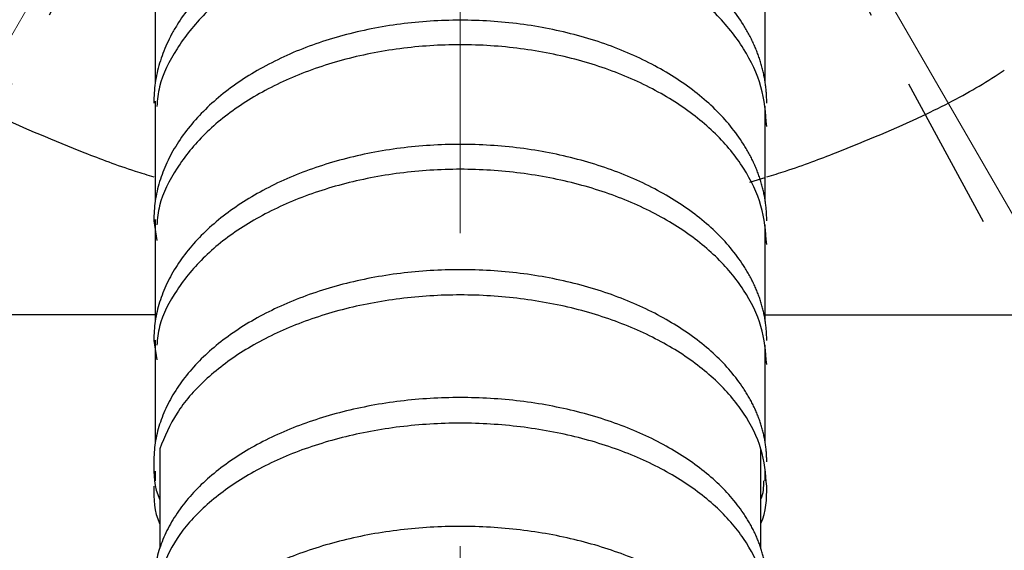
# Model space of a CAD drawing. Header units: millimetres. Extents: x 559 to 1365, y 424 to 1103.
# Tile 67 of 78: x 1161.18 to 1169.16, y 996.58 to 1000.88. Entities that reach past the tile are written whole.
import ezdxf

# ---------------------------------------------------------------- set-up
doc = ezdxf.new("R2010")
doc.units = ezdxf.units.MM
for name, pattern in [('ACISOTGL', [3, 2, -1]), ('CENTERX2', [20.32, 12.7, -2.54, 2.54, -2.54]), ('HIDDEN', [1.905, 1.27, -0.635])]:
    doc.linetypes.add(name, pattern=pattern)
doc.layers.add('虚线层', color=7, linetype='HIDDEN', lineweight=25)

msp = doc.modelspace()

# ---------------------------------------------------------------- linework, layer by layer
at = {"color": 7, "linetype": 'CENTERX2', "lineweight": 18}
msp.add_line((1164.7511, 1072.808), (1164.7511, 915.1091), dxfattribs=at)
at = {"color": 7, "linetype": 'Continuous', "lineweight": 18}
for q in [(1138.4623, 961.5229), (1204.6937, 937.8738)]:
    msp.add_line((1164.7511, 1007.0564), q, dxfattribs=at)
at = {"color": 7, "linetype": 'HIDDEN', "lineweight": 25}
msp.add_line((1164.7511, 1007.0564), (1190.2094, 960.1679), dxfattribs=at)
at = {"color": 7, "linetype": 'Continuous', "lineweight": 25}
for p, q in [((1162.2774, 1001.1239), (1162.2774, 1000.3681)), ((1167.2248, 1000.3681), (1167.2248, 1001.1239)), ((1162.2774, 1000.2202), (1162.2774, 1000.0402)), ((1162.2774, 1000.1776), (1162.2774, 999.4097)), ((1167.2248, 999.4097), (1167.2248, 1000.1776)), ((1167.2248, 1000.0949), (1167.2248, 1000.1232)), ((1167.1008, 999.5618), (1167.2248, 999.6007)), ((1162.2655, 999.2488), (1162.2894, 999.0885)), ((1162.2774, 999.2578), (1162.2774, 999.0878)), ((1162.2774, 999.2162), (1162.2774, 998.4358)), ((1167.2248, 998.4358), (1167.2248, 999.2162)), ((1167.2248, 999.135), (1167.2248, 999.1693)), ((1162.2655, 998.2785), (1162.2895, 998.1219)), ((1162.2774, 998.2798), (1162.2774, 998.1212)), ((1162.2774, 998.2394), (1162.2774, 997.4478)), ((1167.2248, 997.4478), (1167.2248, 998.2394)), ((1167.2248, 998.16), (1167.2248, 998.2009)), ((1162.3134, 997.3987), (1162.3134, 996.5921)), ((1167.1887, 996.5921), (1167.1887, 997.3987)), ((1162.2774, 997.2176), (1162.2774, 997.1395)), ((1167.2248, 997.1395), (1167.2248, 997.2176))]:
    msp.add_line(p, q, dxfattribs=at)
at = {"color": 7, "linetype": 'Continuous', "lineweight": 18}
for radius, start, end in [(123.0653, 318, 222), (114.28, 316.394071, 223.605929)]:
    msp.add_arc((1164.7511, 946.3451), radius, start, end, dxfattribs=at)
at = {"color": 7, "linetype": 'Continuous', "lineweight": 25}
for points, knots in [([(1167.2367, 1000.2039), (1167.2365, 1000.2176), (1167.2362, 1000.2449), (1167.234, 1000.2858), (1167.2303, 1000.3266), (1167.2251, 1000.3671), (1167.2185, 1000.4074), (1167.2103, 1000.4476), (1167.2007, 1000.4875), (1167.1897, 1000.5273), (1167.1771, 1000.5668), (1167.163, 1000.6062), (1167.1475, 1000.6454), (1167.1305, 1000.6844), (1167.112, 1000.7232), (1167.092, 1000.7618), (1167.0706, 1000.8002), (1167.025, 1000.8762), (1166.9468, 1000.9869), (1166.8215, 1001.1264), (1166.676, 1001.257), (1166.4572, 1001.4175), (1166.1414, 1001.5914), (1165.7084, 1001.7447), (1165.2394, 1001.8406), (1164.7511, 1001.8717), (1164.2628, 1001.8406), (1163.7938, 1001.7448), (1163.3608, 1001.5914), (1163.045, 1001.4175), (1162.8261, 1001.2569), (1162.6806, 1001.1264), (1162.5554, 1000.9868), (1162.4684, 1000.8638), (1162.4095, 1000.7621), (1162.371, 1000.6846), (1162.3384, 1000.6064), (1162.3118, 1000.5274), (1162.291, 1000.4476), (1162.2763, 1000.3671), (1162.2671, 1000.2857), (1162.266, 1000.2312), (1162.2655, 1000.2039)], [0, 0, 0, 0, 0.007901, 0.015768, 0.023607, 0.031422, 0.039219, 0.047001, 0.054774, 0.062543, 0.070312, 0.078086, 0.08587, 0.09367, 0.101489, 0.109333, 0.117206, 0.125113, 0.156532, 0.187645, 0.218758, 0.250178, 0.312601, 0.375091, 0.437514, 0.500004, 0.562494, 0.624918, 0.687371, 0.749832, 0.78125, 0.812364, 0.843478, 0.874896, 0.890673, 0.906333, 0.921914, 0.937456, 0.952996, 0.968575, 0.98423, 1, 1, 1, 1]), ([(1167.2367, 1000.0143), (1167.2276, 1000.1221), (1167.2093, 1000.3376), (1167.0619, 1000.6485), (1166.8337, 1000.9352), (1166.5238, 1001.1867), (1166.1465, 1001.3936), (1165.7141, 1001.5481), (1165.2427, 1001.6434), (1164.7511, 1001.6766), (1164.2594, 1001.6434), (1163.7881, 1001.5481), (1163.3556, 1001.3936), (1162.9785, 1001.1867), (1162.6679, 1000.9353), (1162.4423, 1000.6483), (1162.3118, 1000.3907), (1162.295, 1000.23), (1162.2894, 1000.1769)], [0, 0, 0, 0, 0.064359, 0.128711, 0.193066, 0.257419, 0.321749, 0.386285, 0.451205, 0.516285, 0.581366, 0.646286, 0.710821, 0.775152, 0.839504, 0.903859, 0.968211, 1, 1, 1, 1]), ([(1167.2367, 999.2485), (1167.2365, 999.2619), (1167.2362, 999.2888), (1167.234, 999.3289), (1167.2303, 999.3689), (1167.2251, 999.4087), (1167.2185, 999.4483), (1167.2103, 999.4877), (1167.2007, 999.5269), (1167.1897, 999.566), (1167.1771, 999.6048), (1167.163, 999.6434), (1167.1475, 999.6819), (1167.1305, 999.7202), (1167.112, 999.7582), (1167.092, 999.7961), (1167.0706, 999.8338), (1167.025, 999.9084), (1166.9468, 1000.0171), (1166.8215, 1000.1541), (1166.676, 1000.2823), (1166.4572, 1000.4398), (1166.1414, 1000.6105), (1165.7084, 1000.761), (1165.2394, 1000.8552), (1164.7511, 1000.8857), (1164.2628, 1000.8551), (1163.7938, 1000.7611), (1163.3608, 1000.6105), (1163.045, 1000.4398), (1162.8261, 1000.2822), (1162.6806, 1000.154), (1162.5554, 1000.0171), (1162.4684, 999.8963), (1162.4095, 999.7964), (1162.371, 999.7204), (1162.3384, 999.6436), (1162.3118, 999.5661), (1162.291, 999.4878), (1162.2763, 999.4087), (1162.2671, 999.3288), (1162.266, 999.2753), (1162.2655, 999.2485)], [0, 0, 0, 0, 0.007901, 0.015768, 0.023607, 0.031423, 0.039219, 0.047001, 0.054774, 0.062543, 0.070312, 0.078086, 0.085871, 0.09367, 0.101489, 0.109333, 0.117206, 0.125113, 0.156532, 0.187645, 0.218758, 0.250178, 0.312601, 0.375091, 0.437513, 0.500004, 0.562494, 0.624918, 0.687371, 0.749832, 0.78125, 0.812364, 0.843478, 0.874896, 0.890673, 0.906333, 0.921914, 0.937456, 0.952996, 0.968575, 0.98423, 1, 1, 1, 1]), ([(1167.2367, 999.0559), (1167.2276, 999.1617), (1167.2093, 999.3732), (1167.0619, 999.6783), (1166.8337, 999.9598), (1166.5238, 1000.2066), (1166.1465, 1000.4097), (1165.7141, 1000.5613), (1165.2427, 1000.6549), (1164.7511, 1000.6875), (1164.2594, 1000.6549), (1163.7881, 1000.5613), (1163.3556, 1000.4097), (1162.9785, 1000.2066), (1162.6679, 999.9599), (1162.4423, 999.6781), (1162.3118, 999.4253), (1162.295, 999.2676), (1162.2894, 999.2155)], [0, 0, 0, 0, 0.064359, 0.128711, 0.193066, 0.257419, 0.321749, 0.386285, 0.451205, 0.516285, 0.581366, 0.646286, 0.710821, 0.775152, 0.839504, 0.903859, 0.968211, 1, 1, 1, 1]), ([(1160.3387, 1000.4702), (1160.405, 1000.4274), (1160.5965, 1000.3036), (1161.0236, 1000.0801), (1161.5716, 999.8504), (1162.0032, 999.6854), (1162.2141, 999.6203), (1162.2655, 999.6044)], [0, 0, 0, 0, 0.147411, 0.4261134, 0.7713937, 0.9443393, 1, 1, 1, 1]), ([(1167.2367, 999.6044), (1167.2877, 999.6202), (1167.498, 999.6851), (1167.9298, 999.8501), (1168.4781, 1000.0799), (1168.9057, 1000.3036), (1169.0972, 1000.4274), (1169.1634, 1000.4702)], [0, 0, 0, 0, 0.055337, 0.227942, 0.573896, 0.852595, 1, 1, 1, 1]), ([(1167.2367, 998.2782), (1167.2365, 998.2914), (1167.2362, 998.3176), (1167.234, 998.3568), (1167.2303, 998.3959), (1167.2251, 998.4348), (1167.2185, 998.4735), (1167.2103, 998.512), (1167.2007, 998.5503), (1167.1897, 998.5885), (1167.1771, 998.6264), (1167.163, 998.6642), (1167.1475, 998.7017), (1167.1305, 998.7391), (1167.112, 998.7763), (1167.092, 998.8134), (1167.0706, 998.8502), (1167.025, 998.9231), (1166.9468, 999.0292), (1166.8216, 999.1631), (1166.676, 999.2883), (1166.4571, 999.4423), (1166.1414, 999.6091), (1165.7083, 999.7563), (1165.2394, 999.8482), (1164.7511, 999.8781), (1164.2628, 999.8482), (1163.7938, 999.7562), (1163.3607, 999.6092), (1163.045, 999.4424), (1162.8262, 999.2884), (1162.6806, 999.1632), (1162.5554, 999.0293), (1162.4685, 998.9113), (1162.4095, 998.8137), (1162.371, 998.7394), (1162.3384, 998.6644), (1162.3118, 998.5886), (1162.291, 998.512), (1162.2763, 998.4348), (1162.2671, 998.3567), (1162.266, 998.3045), (1162.2655, 998.2782)], [0, 0, 0, 0, 0.007901, 0.015769, 0.023608, 0.031424, 0.03922, 0.047003, 0.054775, 0.062544, 0.070313, 0.078087, 0.085871, 0.09367, 0.101489, 0.109333, 0.117206, 0.125113, 0.156523, 0.187635, 0.218751, 0.250178, 0.312628, 0.375091, 0.437503, 0.500005, 0.562487, 0.624918, 0.687399, 0.749831, 0.781244, 0.812354, 0.843469, 0.874896, 0.890673, 0.906333, 0.921915, 0.937456, 0.952997, 0.968576, 0.984231, 1, 1, 1, 1]), ([(1167.2367, 998.0827), (1167.2276, 998.186), (1167.2093, 998.3928), (1167.0619, 998.6908), (1166.8337, 998.9659), (1166.5238, 999.207), (1166.1465, 999.4054), (1165.7141, 999.5535), (1165.2427, 999.6449), (1164.7511, 999.6768), (1164.2594, 999.6449), (1163.7881, 999.5535), (1163.3556, 999.4054), (1162.9785, 999.207), (1162.6679, 998.9659), (1162.4423, 998.6906), (1162.3118, 998.4436), (1162.295, 998.2895), (1162.2894, 998.2386)], [0, 0, 0, 0, 0.0643591, 0.1287112, 0.1930659, 0.2574187, 0.321749, 0.3862847, 0.4512047, 0.5162852, 0.5813656, 0.6462856, 0.7108214, 0.7751516, 0.8395044, 0.9038592, 0.9682113, 1, 1, 1, 1]), ([(1167.2367, 997.2934), (1167.2365, 997.3063), (1167.2362, 997.332), (1167.234, 997.3704), (1167.2303, 997.4087), (1167.2251, 997.4469), (1167.2185, 997.4848), (1167.2103, 997.5225), (1167.2007, 997.5601), (1167.1897, 997.5975), (1167.1771, 997.6347), (1167.163, 997.6717), (1167.1475, 997.7085), (1167.1305, 997.7452), (1167.112, 997.7817), (1167.092, 997.8179), (1167.0706, 997.8541), (1167.025, 997.9255), (1166.9468, 998.0296), (1166.8216, 998.1607), (1166.676, 998.2835), (1166.4571, 998.4345), (1166.1414, 998.598), (1165.7083, 998.7422), (1165.2394, 998.8323), (1164.7511, 998.8616), (1164.2628, 998.8324), (1163.7938, 998.7422), (1163.3607, 998.598), (1163.045, 998.4346), (1162.8262, 998.2836), (1162.6806, 998.1609), (1162.5554, 998.0297), (1162.4685, 997.9139), (1162.4095, 997.8183), (1162.371, 997.7454), (1162.3384, 997.6719), (1162.3118, 997.5976), (1162.291, 997.5226), (1162.2763, 997.4468), (1162.2671, 997.3703), (1162.266, 997.3191), (1162.2655, 997.2934)], [0, 0, 0, 0, 0.007901, 0.015769, 0.023608, 0.031424, 0.03922, 0.047003, 0.054776, 0.062544, 0.070313, 0.078087, 0.085871, 0.09367, 0.101489, 0.109333, 0.117206, 0.125113, 0.156523, 0.187635, 0.218751, 0.250178, 0.312628, 0.375091, 0.437503, 0.500005, 0.562488, 0.624918, 0.6874, 0.749831, 0.781243, 0.812353, 0.843469, 0.874896, 0.890673, 0.906333, 0.921915, 0.937456, 0.952997, 0.968576, 0.984231, 1, 1, 1, 1]), ([(1167.2367, 997.095), (1167.2276, 997.1963), (1167.2093, 997.3989), (1167.0619, 997.691), (1166.8337, 997.9606), (1166.5238, 998.1969), (1166.1465, 998.3914), (1165.7141, 998.5365), (1165.2427, 998.6261), (1164.7511, 998.6574), (1164.2594, 998.6261), (1163.788, 998.5365), (1163.3558, 998.3914), (1162.978, 998.1969), (1162.6699, 997.9604), (1162.4353, 997.6921), (1162.3541, 997.4963), (1162.3137, 997.3987)], [0, 0, 0, 0, 0.066499, 0.132991, 0.199485, 0.265978, 0.332447, 0.399128, 0.466207, 0.533451, 0.600695, 0.667774, 0.734455, 0.800924, 0.867417, 0.933911, 1, 1, 1, 1]), ([(1167.2367, 996.2943), (1167.2365, 996.3068), (1167.2362, 996.3319), (1167.234, 996.3695), (1167.2303, 996.4068), (1167.2251, 996.444), (1167.2185, 996.481), (1167.2103, 996.5178), (1167.2007, 996.5545), (1167.1897, 996.5909), (1167.1771, 996.6272), (1167.163, 996.6633), (1167.1475, 996.6992), (1167.1305, 996.735), (1167.112, 996.7706), (1167.092, 996.806), (1167.0706, 996.8412), (1167.025, 996.9109), (1166.9468, 997.0124), (1166.8216, 997.1404), (1166.676, 997.2601), (1166.4571, 997.4074), (1166.1414, 997.5669), (1165.7084, 997.7076), (1165.2394, 997.7955), (1164.7511, 997.824), (1164.2628, 997.7955), (1163.7938, 997.7075), (1163.3607, 997.5669), (1163.045, 997.4075), (1162.8262, 997.2602), (1162.6806, 997.1405), (1162.5554, 997.0125), (1162.4685, 996.8996), (1162.4095, 996.8063), (1162.371, 996.7352), (1162.3384, 996.6635), (1162.3118, 996.591), (1162.291, 996.5179), (1162.2763, 996.444), (1162.2671, 996.3693), (1162.266, 996.3194), (1162.2655, 996.2943)], [0, 0, 0, 0, 0.007901, 0.015769, 0.023608, 0.031424, 0.039221, 0.047003, 0.054776, 0.062544, 0.070313, 0.078087, 0.085871, 0.09367, 0.101489, 0.109333, 0.117206, 0.125113, 0.156523, 0.187635, 0.218751, 0.250178, 0.312628, 0.375091, 0.437502, 0.500005, 0.562488, 0.624918, 0.6874, 0.749831, 0.781243, 0.812353, 0.843469, 0.874896, 0.890673, 0.906333, 0.921915, 0.937456, 0.952997, 0.968575, 0.98423, 1, 1, 1, 1]), ([(1167.2367, 996.0931), (1167.2276, 996.1919), (1167.2093, 996.3895), (1167.0619, 996.6744), (1166.8337, 996.9373), (1166.5238, 997.1678), (1166.1465, 997.3575), (1165.7141, 997.499), (1165.2427, 997.5864), (1164.7511, 997.6169), (1164.2594, 997.5864), (1163.788, 997.499), (1163.3558, 997.3575), (1162.978, 997.1678), (1162.6699, 996.9371), (1162.4353, 996.6754), (1162.3541, 996.4845), (1162.3137, 996.3893)], [0, 0, 0, 0, 0.066499, 0.132991, 0.199485, 0.265978, 0.332447, 0.399128, 0.466207, 0.533451, 0.600695, 0.667774, 0.734455, 0.800924, 0.867417, 0.933911, 1, 1, 1, 1]), ([(1162.2655, 997.2937), (1162.2657, 997.1907), (1162.266, 997.0872), (1162.3132, 996.9897), (1162.3134, 996.9893)], [0, 0, 0, 0, 0.9959, 1, 1, 1, 1]), ([(1162.2655, 997.095), (1162.2658, 996.9924), (1162.266, 996.8892), (1162.3134, 996.7918), (1162.3137, 996.7912)], [0, 0, 0, 0, 0.993791, 1, 1, 1, 1]), ([(1167.1884, 996.7912), (1167.1887, 996.7918), (1167.2361, 996.8892), (1167.2364, 996.9924), (1167.2367, 997.095)], [0, 0, 0, 0, 0.006209, 1, 1, 1, 1]), ([(1167.1887, 996.9893), (1167.1889, 996.9897), (1167.2124, 997.038), (1167.2125, 997.0893), (1167.2127, 997.1402)], [0, 0, 0, 0, 0.008269, 1, 1, 1, 1]), ([(1167.2367, 995.2812), (1167.2365, 995.2935), (1167.2362, 995.3181), (1167.234, 995.3548), (1167.2303, 995.3914), (1167.2251, 995.4278), (1167.2185, 995.464), (1167.2103, 995.5), (1167.2007, 995.5359), (1167.1897, 995.5716), (1167.1771, 995.6071), (1167.163, 995.6424), (1167.1475, 995.6776), (1167.1305, 995.7126), (1167.112, 995.7474), (1167.092, 995.7821), (1167.0706, 995.8165), (1167.025, 995.8847), (1166.9468, 995.9841), (1166.8216, 996.1093), (1166.676, 996.2265), (1166.4571, 996.3706), (1166.1414, 996.5268), (1165.7084, 996.6645), (1165.2394, 996.7505), (1164.7511, 996.7785), (1164.2628, 996.7506), (1163.7938, 996.6645), (1163.3607, 996.5268), (1163.045, 996.3708), (1162.8262, 996.2267), (1162.6806, 996.1095), (1162.5554, 995.9842), (1162.4685, 995.8737), (1162.4095, 995.7824), (1162.371, 995.7128), (1162.3384, 995.6426), (1162.3118, 995.5717), (1162.291, 995.5001), (1162.2763, 995.4277), (1162.2671, 995.3547), (1162.266, 995.3058), (1162.2655, 995.2812)], [0, 0, 0, 0, 0.007901, 0.015769, 0.023609, 0.031424, 0.039221, 0.047003, 0.054776, 0.062544, 0.070313, 0.078087, 0.085871, 0.093671, 0.101489, 0.109333, 0.117206, 0.125113, 0.156523, 0.187635, 0.218751, 0.250178, 0.312628, 0.375091, 0.437501, 0.500005, 0.562489, 0.624918, 0.687401, 0.749831, 0.781243, 0.812353, 0.843469, 0.874896, 0.890673, 0.906333, 0.921915, 0.937456, 0.952997, 0.968575, 0.98423, 1, 1, 1, 1])]:
    msp.add_open_spline(points, degree=3, knots=knots, dxfattribs=at)
at = {"color": 8, "linetype": 'Continuous', "lineweight": 25}
for points, knots in [([(1162.2774, 998.4854), (1161.9949, 998.4854), (1160.6051, 998.4854), (1159.2209, 998.4854), (1158.1181, 998.4854)], [0, 0, 0, 0, 0.203263, 1, 1, 1, 1]), ([(1167.2248, 998.4854), (1167.5073, 998.4854), (1168.8971, 998.4854), (1170.2814, 998.4854), (1171.3843, 998.4854)], [0, 0, 0, 0, 0.203276, 1, 1, 1, 1])]:
    msp.add_open_spline(points, degree=3, knots=knots, dxfattribs=at)
at = {"layer": '虚线层', "color": 7}
msp.add_line((1164.7511, 1007.0564), (1139.2927, 960.1679), dxfattribs=at)
at = {"layer": '虚线层', "color": 7, "linetype": 'ACISOTGL'}
for centre, radius in [((1164.7511, 1007.0564), 53.5688), ((1164.7511, 946.3451), 60.7112)]:
    msp.add_circle(centre, radius, dxfattribs=at)

doc.saveas('drawing.dxf')
